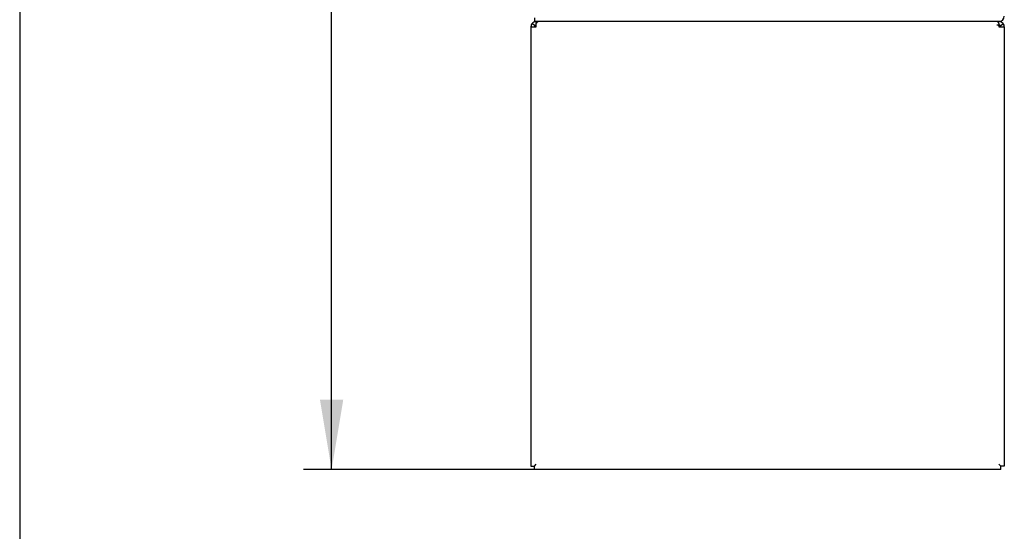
# Model space of a CAD drawing. Header units: inches. Extents: x 1 to 359, y -2 to 239.
# Tile 2 of 46: x 1 to 28, y 77 to 91. Entities that reach past the tile are written whole.
import ezdxf
from ezdxf.enums import TextEntityAlignment as Align
from ezdxf.lldxf.tags import DXFTag

# ---------------------------------------------------------------- set-up
doc = ezdxf.new("R2010")
doc.units = ezdxf.units.IN
doc.header["$MEASUREMENT"] = 0
for name, color, linetype in [('COM54926', 7, 'Continuous'), ('COM71190-1', 7, 'Continuous'), ('Default', 7, 'Continuous')]:
    doc.layers.add(name, color=color, linetype=linetype)
doc.styles.add('SEACAD_Times_New_Roman', font='times.ttf')
tags = doc.linetypes.add('HIDDEN2', pattern=[0.1875, 0.125, -0.0625]).pattern_tags.tags
tags[6:7] = [DXFTag(74, 4), DXFTag(75, 0), DXFTag(340, '0'), DXFTag(46, 0.0), DXFTag(50, 0.0), DXFTag(44, 0.0), DXFTag(45, 0.0)]
tags[4:5] = [DXFTag(74, 4), DXFTag(75, 0), DXFTag(340, '0'), DXFTag(46, 0.0), DXFTag(50, 0.0), DXFTag(44, 0.0), DXFTag(45, 0.0)]
doc.dimstyles.new('HAMMOND_(STH_-_300x200)', dxfattribs={"dimtxt": 1.5, "dimasz": 1.875, "dimexe": 0.75, "dimexo": 0.75, "dimgap": 0.375, "dimtad": 0, "dimtih": 1, "dimtoh": 1, "dimzin": 0, "dimdsep": 46, "dimtxsty": 'SEACAD_Times_New_Roman', "dimblk1": '_SE_FILLED', "dimblk2": '_SE_FILLED', "dimsah": 1, "dimcen": 0.75, "dimadec": 0, "dimazin": 0, "dimtfac": 0.8, "dimtofl": 0, "dimtmove": 0, "dimatfit": 3, "dimfxl": 0, "dimtolj": 1, "dimtzin": 0, "dimarcsym": 0})

# ---------------------------------------------------------------- blocks, each defined once
blk = doc.blocks.new('SE3')
at = {"layer": 'COM54926', "color": 7, "linetype": 'Continuous'}
for p, q in [((15.129, 90.474), (15.054, 90.532)), ((15.167, 90.532), (15.167, 90.588)), ((15.167, 90.445), (15.167, 90.532)), ((27.569, 90.532), (27.569, 90.588)), ((27.569, 90.532), (27.569, 90.445)), ((27.608, 90.474), (27.683, 90.532)), ((15.024, 90.445), (15.024, 78.683)), ((15.024, 90.445), (15.167, 90.445)), ((27.569, 90.445), (27.712, 90.445)), ((27.712, 90.445), (27.712, 78.683)), ((15.024, 78.683), (15.119, 78.683)), ((15.119, 78.683), (15.167, 78.731)), ((15.12, 78.683), (15.167, 78.731)), ((15.12, 78.588), (15.12, 78.683)), ((27.617, 78.683), (27.569, 78.731)), ((27.617, 78.683), (27.569, 78.731)), ((27.712, 78.683), (27.617, 78.683)), ((27.617, 78.588), (27.617, 78.683)), ((27.617, 78.588), (15.12, 78.588))]:
    blk.add_line(p, q, dxfattribs=at)
for centre, radius, start, end in [((15.167, 90.445), 0.143, 142.4162, 180), ((15.167, 90.445), 0.143, 90, 142.4161), ((27.569, 90.445), 0.143, 37.5839, 90), ((27.569, 90.445), 0.143, 0, 37.5838), ((15.167, 90.445), 0.048, 142.4162, 180), ((15.167, 90.445), 0.048, 90, 142.4162), ((27.569, 90.445), 0.048, 37.5838, 90), ((27.569, 90.445), 0.048, 0, 37.5838)]:
    blk.add_arc(centre, radius, start, end, dxfattribs=at)
at = {"layer": 'COM54926', "color": 7, "linetype": 'HIDDEN2'}
blk.add_arc((27.508, 90.383), 0.11, 56.0643, 87.8453, dxfattribs=at)
at = {"layer": 'COM54926', "color": 7, "linetype": 'Continuous'}
for points in [[(15.225, 90.588), (15.215, 90.588), (15.206, 90.583), (15.187, 90.564), (15.177, 90.55), (15.167, 90.532)], [(27.569, 90.532), (27.56, 90.55), (27.55, 90.564), (27.531, 90.583), (27.522, 90.588), (27.512, 90.588)]]:
    blk.add_open_spline(points, degree=3, knots=[0, 0, 0, 0, 0.5, 0.5, 1, 1, 1, 1], dxfattribs=at)
at = {"layer": 'COM71190-1', "color": 7, "linetype": 'Continuous'}
for p in [(15.119, 90.683), (27.569, 90.588)]:
    blk.add_line(p, (15.119, 90.588), dxfattribs=at)
blk.add_arc((27.569, 90.731), 0.143, 270, 0, dxfattribs=at)
blk = doc.blocks.new('DMBLK3364')
at = {"layer": 'Default', "linetype": 'Continuous'}
for points in [[(9.368, 148.838), (9.993, 148.838), (9.681, 150.713)], [(9.368, 80.463), (9.681, 78.588), (9.993, 80.463)]]:
    blk.add_hatch(color=7, dxfattribs=at).paths.add_polyline_path(points)
at = {"layer": 'Default', "color": 7, "linetype": 'Continuous'}
for p, q in [((14.369, 150.713), (8.931, 150.713)), ((9.681, 115.926), (9.681, 150.713)), ((9.681, 78.588), (9.681, 113.901)), ((20.618, 78.588), (8.931, 78.588))]:
    blk.add_line(p, q, dxfattribs=at)
at = {"layer": 'Default', "color": 7, "linetype": 'Continuous', "style": 'SEACAD_Times_New_Roman'}
blk.add_text('72.13', height=1.5, dxfattribs=at).set_placement((7.121, 115.401), align=Align.TOP_LEFT)
blk = doc.blocks.new('_SE_FILLED')
at = {"color": 0}
blk.add_line((0, 0), (-1, 0), dxfattribs=at)
blk.add_solid([(0, 0), (-1, -0.1665), (-1, 0.1665), (0, 0)], dxfattribs=at)
blk = doc.blocks.new('BORDER')
at = {"layer": 'Default', "color": 7, "linetype": 'Continuous'}
blk.add_line((-41.86, 27.86), (-41.86, 0), dxfattribs=at)

msp = doc.modelspace()

# ---------------------------------------------------------------- block references
at = {"layer": 'Default', "color": 7, "xscale": 8.55, "yscale": 8.55, "zscale": 8.55}
msp.add_blockref('BORDER', (359.223, 0.67), dxfattribs=at)
at = {"layer": 'Default'}
msp.add_blockref('SE3', (0, 0), dxfattribs=at)

# ---------------------------------------------------------------- dimensions: what is measured, and where the dimension line sits
at = {"layer": 'Default', "color": 7, "linetype": 'Continuous'}
dim = msp.add_linear_dim(base=(9.680713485, 150.713143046), p1=(21.368487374, 78.588143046), p2=(15.119487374, 150.713143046), angle=90, text='\\A1;<>', dimstyle='HAMMOND_(STH_-_300x200)', dxfattribs=at)
dim.commit()
dim.dimension.update_dxf_attribs({"geometry": 'DMBLK3364', "text_midpoint": (9.680713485, 114.650642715), "dimtype": 160})

doc.saveas('drawing.dxf')
